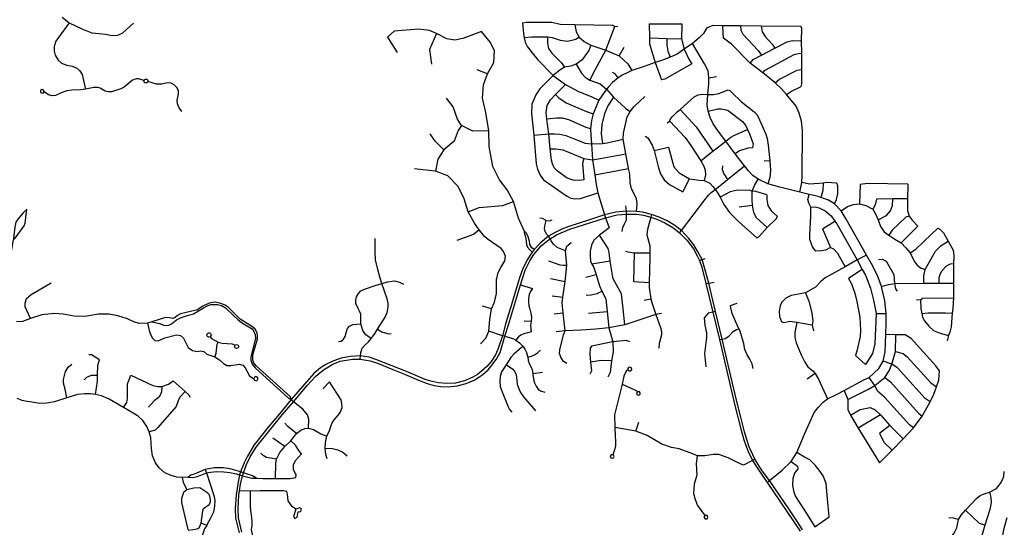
# Model space of a CAD drawing. Header units: millimetres. Extents: x 35 to 72953, y -43 to 70184.
# Tile 145 of 204: x 32210 to 37248, y 56156 to 58751. Entities that reach past the tile are written whole.
import ezdxf

# ---------------------------------------------------------------- set-up
doc = ezdxf.new("R2010")
doc.units = ezdxf.units.MM
doc.layers.add('roads_2', color=2, linetype='Continuous')
doc.layers.add('roads_3', color=3, linetype='Continuous')

msp = doc.modelspace()

# ---------------------------------------------------------------- linework, layer by layer
at = {"layer": 'roads_2'}
msp.add_lwpolyline([(37260.62, 56204.77), (37244.66, 56143.89), (37233.41, 56083.94), (37222.15, 56024.01), (37216.55, 55961.26), (37210, 55901.33), (37207.54, 55648.01), (37204.65, 55333.82), (37204.56, 55324.18), (37203.57, 55215.94), (37201.52, 54993.27), (37201.4, 54979.39), (37201.07, 54963.43), (37198.93, 54857.51), (37195.68, 54696.93), (37190.35, 54198.64), (37183.91, 53949.49), (37176.46, 53824.9), (37164.36, 53732.98)], dxfattribs=at)
at = {"layer": 'roads_3'}
for points in [[(32427.21, 58764.23), (32463.1, 58735.93), (32528.36, 58704.87), (32579.16, 58684.01), (32615.99, 58680.3), (32648.14, 58677.52), (32683.56, 58670.57), (32711.06, 58672.43), (32737.63, 58683.57), (32792.5, 58732.79)], [(32463.1, 58735.93), (32395.1, 58640.82), (32386.7, 58615.04), (32386.03, 58591.26), (32390.41, 58570.5), (32406.23, 58544.37), (32424.06, 58528.97), (32449.98, 58518.6), (32478.91, 58513.91), (32502.47, 58503.2), (32516.61, 58490.47), (32529.06, 58470.38), (32536.47, 58441.25), (32546.24, 58395.7)], [(34572.19, 58690.24), (34477.02, 58654.41), (34436.36, 58646.75), (34395.5, 58653.83), (34342.98, 58681.57), (34305.99, 58696.07), (34250.04, 58703.18), (34125.13, 58692.51), (34091.26, 58661.79), (34141.45, 58583.54)], [(34783.06, 58735.83), (34802.19, 58738.52), (34933.02, 58738.25), (34974.81, 58728.06), (35050.35, 58726.25), (35245.69, 58723.35), (35254.29, 58715.82), (35269.65, 58717.44)], [(34783.06, 58735.83), (34786.99, 58681.47), (34791.58, 58658.03), (34796.17, 58636.56), (34809.01, 58612.63), (34831.25, 58581.56), (34860.2, 58545.75), (34939.27, 58466.49), (35003.18, 58420.33), (35069.99, 58383.81), (35133.82, 58358.53), (35174.03, 58339.51)], [(35050.35, 58726.25), (35056.76, 58689.03), (35073.38, 58661.52), (35098.79, 58639.98), (35132.7, 58621.89), (35208.27, 58594.93), (35245.03, 58581.05), (35276.64, 58567.39), (35321.99, 58525.7), (35342.4, 58491.29)], [(35126.7, 58441.73), (35154.56, 58495.58), (35208.27, 58594.93), (35254.29, 58715.82)], [(35726.29, 58710.41), (35709.16, 58680.89), (35686.57, 58657.93), (35653.08, 58629.67), (35609.42, 58600.63), (35573.39, 58575.88), (35538.01, 58559.43), (35499.1, 58544.74), (35461.22, 58532.41), (35405.38, 58512.76), (35342.4, 58491.29), (35321.86, 58481.35), (35295.18, 58468.94), (35272.95, 58453.86), (35242.92, 58430.37), (35224.49, 58410.27), (35212.61, 58395.43), (35174.03, 58339.51), (35158.01, 58301.6), (35144.29, 58270.37), (35135.83, 58236.2), (35131.34, 58193.58), (35132.13, 58161.34), (35135.23, 58117.12), (35140.11, 58035.47), (35153.22, 57957.56), (35159.94, 57908.02), (35167.24, 57865.73), (35202.58, 57753.8)], [(35430.66, 58730.83), (35432.41, 58657.81), (35432.95, 58628.48), (35461.22, 58532.41), (35494.06, 58444.52)], [(35430.66, 58730.83), (35597.97, 58729.68)], [(35597.97, 58729.68), (35596.21, 58654.2), (35609.42, 58600.63), (35635.66, 58545.82), (35648.39, 58525.34)], [(35726.29, 58710.41), (35759.05, 58723.55), (35807.82, 58722.12), (35898, 58721.71), (36004.66, 58720.02), (36207.48, 58718.93)], [(36200.98, 57870.16), (36212.12, 57918.77), (36213.87, 57954.9), (36215.79, 58184.4), (36210.9, 58232.63), (36199.11, 58273.34), (36182.5, 58309.96), (36133.73, 58368.57), (36108.01, 58397.76), (36075.58, 58428.4), (36046.43, 58451.67), (36012.51, 58480.02), (35947.13, 58529.6), (35851.44, 58625.47), (35811.98, 58657.38), (35809.29, 58682.06), (35807.82, 58722.12)], [(35898, 58721.71), (35899.62, 58697.28), (35910.37, 58676.85), (35988.36, 58593.33), (36005.29, 58570.01)], [(36004.66, 58720.02), (36009.14, 58688.66), (36024.67, 58665.84), (36060.25, 58625.6), (36074.46, 58605.01)], [(36133.73, 58368.57), (36158.72, 58386.32), (36208.19, 58410.43), (36212.67, 58423.25), (36211.62, 58496.6), (36212.31, 58580.53), (36211.04, 58643.01), (36211.71, 58705.74), (36207.48, 58718.93)], [(34342.98, 58681.57), (34306.4, 58599.43), (34316.11, 58523.57)], [(34791, 57671.93), (34761.58, 57737.15), (34736.5, 57821.83), (34704.79, 57880.69), (34664.85, 57931.8), (34630.87, 58000.29), (34611.78, 58102.79), (34610.86, 58183.63), (34595.79, 58277.52), (34578.65, 58350.31), (34582.58, 58418.24), (34604.23, 58473.8), (34636.42, 58531.93), (34638.77, 58592.16), (34618.6, 58634.82), (34572.19, 58690.24)], [(35073.38, 58661.52), (35056.15, 58650.03), (35012.6, 58640.63), (34977.43, 58645.35), (34936.88, 58659.26), (34909.7, 58661.79), (34851.36, 58662.64), (34828.17, 58662.73), (34791.58, 58658.03)], [(34909.7, 58661.79), (34909.74, 58632.03), (34915.85, 58603.69), (34931.86, 58580.44), (34982.82, 58530.78), (34997.71, 58507.85)], [(35432.41, 58657.81), (35521.79, 58654.66), (35596.21, 58654.2)], [(35521.79, 58654.66), (35520.95, 58621.13), (35526.19, 58590.1), (35538.01, 58559.43)], [(35132.7, 58621.89), (35121.95, 58594.12), (35103.33, 58568.37), (35087.19, 58546.85), (35058.01, 58524.71), (35029.64, 58514.01), (34997.71, 58507.85), (34972.89, 58493.87), (34939.27, 58466.49), (34870.89, 58397.56), (34851.52, 58367.65), (34830.98, 58319.66), (34827.94, 58271.34), (34840.57, 58161.28), (34853.24, 58014.71), (34859.26, 57987.32), (34872.76, 57956.47), (34889.95, 57932.21), (35007.32, 57850.46), (35030.09, 57839.08), (35053.07, 57835.23), (35079.54, 57837.02), (35167.24, 57865.73)], [(35276.64, 58567.39), (35303.59, 58611.68)], [(36034.57, 56385.11), (36045.89, 56395.23), (36110.71, 56448.32), (36157.69, 56492.73), (36186.59, 56537.97), (36226.23, 56633.02), (36275.55, 56742.23), (36295.86, 56768.42), (36321.2, 56795.52), (36342.75, 56812.24), (36392.44, 56837.41), (36428.28, 56855.63), (36528.89, 56910.01), (36555.95, 56922.51), (36605.57, 56967.77), (36628.43, 57005.97), (36638.76, 57053.09), (36642.42, 57142.06), (36643.87, 57198.95), (36644.17, 57249.06), (36636.45, 57314.6), (36620.55, 57387.65), (36598.51, 57444.25), (36568.81, 57502.62), (36542.65, 57546.65), (36438.27, 57731.33), (36412.66, 57773.41), (36378.48, 57809.99), (36348.83, 57829.11), (36309.03, 57842.94), (36290.6, 57848.4), (36249.23, 57857.81), (36200.98, 57870.16), (36099.32, 57895.5), (36038.52, 57912.4), (35988.6, 57935.92), (35960.55, 57955.29), (35939.04, 57977.94), (35918.66, 58003.95), (35870.62, 58065.7), (35823.19, 58130.22), (35785.22, 58180.43), (35758.56, 58218.77), (35742.58, 58251.82), (35731.89, 58283.83), (35727.77, 58315.39), (35731.59, 58369.66), (35736.66, 58422.99), (35736.34, 58454.62), (35732.09, 58490.69), (35714.35, 58526.45), (35653.08, 58629.67)], [(35947.13, 58529.6), (35963.81, 58547.39), (36005.29, 58570.01), (36074.46, 58605.01), (36137.12, 58638.83), (36164.89, 58644.96), (36211.04, 58643.01)], [(36012.51, 58480.02), (36025.16, 58493.14), (36173.2, 58573.56), (36192.6, 58578.53), (36212.31, 58580.53)], [(35058.01, 58524.71), (35083.84, 58477.23), (35104.08, 58457.6), (35126.7, 58441.73), (35180.52, 58423.44), (35212.61, 58395.43), (35248.55, 58355.09), (35309.09, 58299.46), (35333.65, 58281.18)], [(35648.39, 58525.34), (35511.59, 58447.98), (35494.06, 58444.52)], [(32846.13, 58441.26), (32817.75, 58449.21), (32806.06, 58449.37), (32786.47, 58442.87), (32743.7, 58406.11), (32727.72, 58398.24), (32679.62, 58382.15), (32664.33, 58381.98), (32647.32, 58386.43), (32621.38, 58401.12), (32607.63, 58405.05), (32588.73, 58404.89), (32546.24, 58395.7), (32522.41, 58392.73), (32476.71, 58391.7), (32450.77, 58388.1), (32422.25, 58377.16), (32392.7, 58363.82), (32375.35, 58361.25), (32356.79, 58367.74), (32335.14, 58382.45), (32333.42, 58387.58), (32329.13, 58392.53), (32322.26, 58394.42), (32317.79, 58391.84), (32315.39, 58387.05), (32315.73, 58380.9), (32319, 58376.8), (32324.83, 58375.43), (32331.71, 58377.82), (32335.14, 58382.45)], [(34604.23, 58473.8), (34550.74, 58494.83)], [(35272.95, 58453.86), (35256.67, 58473.87), (35243.28, 58481.27)], [(35736.34, 58454.62), (35775.1, 58460.71)], [(36075.58, 58428.4), (36098.17, 58446.87), (36188.18, 58494.03), (36211.62, 58496.6)], [(32863.21, 58444.36), (32865.08, 58441.49), (32865.88, 58438.18), (32865.54, 58434.77), (32864.15, 58431.77), (32861.88, 58429.36), (32858.95, 58427.8), (32855.67, 58427.27), (32852.39, 58427.8), (32849.45, 58429.34), (32847.17, 58431.74), (32845.77, 58434.74), (32845.41, 58438.03), (32846.13, 58441.26), (32847.92, 58444.17), (32850.58, 58446.34), (32853.81, 58447.51), (32857.24, 58447.55), (32860.5, 58446.47), (32863.21, 58444.36)], [(33038.47, 58282.61), (33024.38, 58303.46), (33017.85, 58321.25), (33015.79, 58339.72), (33019.56, 58355.78), (33023, 58372.54), (33021.62, 58388.61), (33013.72, 58404), (33000.65, 58419.05), (32985.18, 58426.23), (32964.91, 58427.93), (32936.4, 58421.09), (32910.28, 58421.08), (32865.54, 58434.77)], [(35096.31, 57933.31), (35074.16, 57928.55), (35042.62, 57931.38), (35010.46, 57941.93), (34961.02, 57976.07), (34945.4, 57994.2), (34935.64, 58014.34), (34930.49, 58033.2), (34924.25, 58090.49), (34916.78, 58167.78), (34906.9, 58243.5), (34904.16, 58276.27), (34908.98, 58312.38), (34926.22, 58342.17), (34951.59, 58369.22), (35003.18, 58420.33)], [(34610.86, 58183.63), (34528.73, 58181.87), (34471.24, 58210.57), (34450.6, 58242.15), (34427.68, 58306.28), (34393.59, 58350.82)], [(34951.59, 58369.22), (34967.7, 58352.55), (35005.39, 58325.69), (35109.53, 58282.79), (35144.29, 58270.37)], [(35248.55, 58355.09), (35218.82, 58310.13), (35202.01, 58270.44), (35188.73, 58216.38), (35185.29, 58168.63), (35191.74, 58118.92)], [(35366.28, 57771.2), (35369.85, 57807.54), (35365.95, 57837.84), (35339.89, 57886.15), (35332.82, 57916.6), (35332.02, 57962.88), (35325.5, 57990.17), (35311.56, 58064.96), (35297.18, 58139.92), (35300.27, 58170.45), (35318.78, 58254.33), (35333.65, 58281.18), (35354.69, 58308), (35407.89, 58358.02)], [(35522.87, 58223.2), (35535.98, 58232.85), (35537.66, 58240.62), (35547.64, 58253.99), (35574.5, 58280.89), (35588.67, 58291.93), (35660.92, 58357.71), (35681.2, 58367.15), (35704.95, 58371.4), (35731.59, 58369.66), (35759.53, 58368.76), (35787.48, 58373.33), (35834.3, 58393.11)], [(35834.3, 58393.11), (35843.88, 58390.03), (35853.84, 58379.35), (35902.52, 58330.56), (35968.04, 58279.81), (35982.64, 58264.71), (35995.69, 58238.91), (36027.77, 58165.32), (36034.07, 58144.03), (36040.59, 58109.57), (36047.83, 58030.15), (36051.76, 57979.93), (36048.3, 57944.68), (36038.52, 57912.4)], [(35131.34, 58193.58), (35108.4, 58200.77), (35019.48, 58240.09), (34988.03, 58247.68), (34956.09, 58248.39), (34906.9, 58243.5)], [(35588.67, 58291.93), (35670.81, 58203.47), (35757.07, 58078.71)], [(35731.89, 58283.83), (35782.62, 58295.88), (35799.75, 58295.64), (35818.09, 58292.98), (35834.89, 58286.84), (35908.89, 58230.25), (35923.17, 58212.09), (35933.63, 58189.17), (35944.04, 58167.33), (35962.59, 58116.39), (35959.72, 58096.9)], [(34471.24, 58210.57), (34453.31, 58185.08), (34432.21, 58129.46), (34379.59, 58086.48), (34349.92, 58038.2), (34337.97, 57977.49)], [(35535.98, 58232.85), (35615.46, 58148.87), (35643.77, 58108.24), (35695.21, 58030.04), (35710.31, 58002.42), (35716.65, 57982.6), (35719.66, 57957.47), (35712.92, 57929.41)], [(34379.59, 58086.48), (34335.24, 58131.01), (34310.17, 58168.47)], [(34840.57, 58161.28), (34916.78, 58167.78), (34946.09, 58168.39), (34973.84, 58165.34), (35005.13, 58158.66), (35063.92, 58134.87), (35102.99, 58120.01), (35135.23, 58117.12), (35191.74, 58118.92), (35216.44, 58122.52), (35297.18, 58139.92)], [(35410.93, 58156.17), (35423.49, 58147.32), (35445.86, 58110.01), (35456.78, 58082.72), (35479.16, 57993.89), (35489.3, 57962.57), (35506.74, 57933.38), (35534.8, 57908.94), (35602.54, 57870.66), (35636.42, 57937.73)], [(35695.21, 58030.04), (35724.5, 58052.86), (35757.07, 58078.71), (35823.19, 58130.22), (35849, 58150.78), (35864.72, 58159.52), (35933.63, 58189.17)], [(35456.78, 58082.72), (35529.5, 58098.9)], [(35529.5, 58098.9), (35557.44, 57998.33), (35584.13, 57968.93), (35636.42, 57937.73), (35662, 57934.08), (35684.33, 57931.36), (35712.92, 57929.41), (35740.56, 57914.78), (35757.26, 57899.08), (35768.66, 57882.66), (35779.14, 57868.72), (35794.79, 57844.44), (35812.18, 57806.63), (35842.39, 57765.46), (35887.11, 57719.5), (35981.11, 57636.66)], [(35959.72, 58096.9), (35935.3, 58095.08), (35893.19, 58081.36), (35870.62, 58065.7)], [(34924.25, 58090.49), (34953.23, 58091.51), (34989.23, 58085.45), (35096.14, 58041.52), (35140.11, 58035.47), (35180.68, 58041.43), (35311.56, 58064.96)], [(35096.14, 58041.52), (35089.59, 58016.51), (35096.31, 57933.31)], [(35586, 57661.26), (35595.47, 57672.75), (35715.27, 57830.79), (35734.71, 57853.85), (35747.61, 57867.08), (35768.66, 57882.66), (35791.7, 57901.91), (35831.96, 57935.1), (35918.66, 58003.95)], [(35805.85, 58005), (35804.12, 57985), (35812.3, 57962.93), (35831.96, 57935.1)], [(36047.83, 58030.15), (36019.68, 58027.6)], [(34568.28, 57093.75), (34594.84, 57123.39), (34610.02, 57158.62), (34614.84, 57218.36), (34624.73, 57272.8), (34639.31, 57307.12), (34649.57, 57351.52), (34649.75, 57387.68), (34649.05, 57420.97), (34658.31, 57459.03), (34671.36, 57483.9), (34691.61, 57518.09), (34695.67, 57542.25), (34686.13, 57565.33), (34672.89, 57582.28), (34602.51, 57631.42), (34587.31, 57643.34), (34560.23, 57677.11), (34536.28, 57710.65), (34504.34, 57768.46), (34483.27, 57835.64), (34454.04, 57897.86), (34400.86, 57952.68), (34337.97, 57977.49), (34271.77, 57984.49), (34230.59, 57988.85)], [(35153.22, 57957.56), (35325.5, 57990.17)], [(36034.35, 57688.86), (35980.4, 57738.62), (35968.22, 57759.64), (35962.39, 57783.11), (35959.26, 57802.37), (35957.67, 57831.12), (35958.04, 57875.09), (35969.21, 57904.12), (35988.6, 57935.92)], [(36391.56, 57915.11), (36339.72, 57918.89), (36321.32, 57916.02), (36253.51, 57910.67), (36212.12, 57918.77)], [(36321.32, 57916.02), (36319.32, 57877.59), (36309.03, 57842.94)], [(36378.48, 57809.99), (36389.09, 57832.8), (36395.67, 57860.89), (36396.83, 57902.12), (36391.56, 57915.11)], [(36509.7, 57909.53), (36506.82, 57809.05)], [(36753.9, 57911.06), (36547.74, 57913.46), (36509.7, 57909.53)], [(36753.9, 57911.06), (36752.37, 57834.91), (36753.09, 57775.7), (36761.3, 57746.96), (36777.22, 57726.52), (36805.9, 57695.63)], [(36033.2, 57856.26), (35975.94, 57873.17), (35958.04, 57875.09), (35942.43, 57879.07), (35875.65, 57878.84), (35844.81, 57871.74), (35794.79, 57844.44)], [(36033.2, 57856.26), (36033.25, 57832.61), (36038.86, 57800.89), (36055.37, 57774.46), (36086.72, 57745.79)], [(36283.13, 57567.13), (36267.31, 57590.15), (36253.58, 57627.1), (36252.11, 57651.63), (36257.94, 57747.56), (36258.21, 57792.24), (36247.19, 57812.6), (36243.57, 57832.44), (36249.23, 57857.81)], [(34504.34, 57768.46), (34561.22, 57790.9), (34681.95, 57801.99), (34736.5, 57821.83)], [(35293, 57668.74), (35295.6, 57688.82), (35304.28, 57706.99), (35314.01, 57727.25), (35315.23, 57744.21), (35315.39, 57757.7), (35314.52, 57772.75), (35312.06, 57799.92)], [(35891.93, 57795.26), (35959.26, 57802.37)], [(36258.21, 57792.24), (36279.46, 57795.28), (36300.59, 57789.48), (36331.22, 57773.32), (36362.77, 57748.32), (36380.07, 57722.07), (36390.39, 57707.52), (36495.72, 57522.72), (36521.13, 57474.24), (36538.42, 57444.92), (36563.38, 57378.58), (36578.72, 57317.38), (36592.75, 57248.93), (36585.8, 57094.05), (36573.73, 57044.91), (36537.51, 56988.82)], [(36412.66, 57773.41), (36445.42, 57796.33), (36475.65, 57806.35), (36506.82, 57809.05), (36539.08, 57801.95), (36574.65, 57782.93), (36588.88, 57758.85), (36603.34, 57728.01), (36614.38, 57693.32), (36632.61, 57666.09), (36656.7, 57649.77), (36687.89, 57629.39), (36719.84, 57610.77), (36743.98, 57584.55), (36766.65, 57559.42), (36786.42, 57516.11), (36803.03, 57496.62), (36823.33, 57480.84), (36843.25, 57473.92)], [(36594.37, 57834.14), (36588.12, 57805.32), (36574.65, 57782.93)], [(36752.37, 57834.91), (36677.54, 57835.24), (36594.37, 57834.14)], [(36603.34, 57728.01), (36644.97, 57750.58), (36665.2, 57774.68), (36675.29, 57800.92), (36677.54, 57835.24)], [(32040.06, 57305.32), (32093.88, 57367.35), (32100.23, 57408.59), (32107.5, 57475.28), (32113.65, 57491.84), (32165.14, 57556.56), (32178.26, 57625.18), (32186.62, 57633.9), (32232, 57697.86), (32237.36, 57710.77), (32241.16, 57740.02), (32245.26, 57781.87), (32227.25, 57764.24), (32200.06, 57731.2), (32189.63, 57715.47), (32185.21, 57691.25), (32177.63, 57634.94), (32178.26, 57625.18)], [(36214.87, 56142.37), (36192.59, 56178.87), (36144.9, 56250.33), (36045.89, 56395.23), (36009.79, 56444.32), (35971.74, 56504.6), (35943.27, 56566.66), (35929.77, 56604.68), (35918.5, 56643.41), (35900.5, 56719.94), (35878.92, 56798.73), (35840.54, 56963.85), (35805.17, 57118.39), (35769.82, 57258.84), (35735.8, 57403.62), (35719.4, 57465.67), (35701.32, 57524.94), (35678.9, 57567.85), (35658.54, 57601.07), (35633.05, 57633.4), (35595.47, 57672.75), (35556.95, 57703.07), (35522.64, 57723.16), (35482.5, 57741.51), (35443.05, 57755.79), (35396.02, 57767.18), (35366.28, 57771.2), (35314.52, 57772.75), (35260.47, 57766.72), (35202.58, 57753.8), (35120.42, 57726.51), (35020.29, 57693.65), (34983.55, 57679.51), (34949.06, 57663.58), (34915.88, 57644.25), (34873.26, 57608.52), (34842.39, 57576.37), (34832.87, 57562.86), (34805.64, 57524.22), (34782.36, 57474.58), (34767.68, 57430.75), (34762.61, 57414.55), (34723.11, 57284.09), (34709.92, 57241.14), (34695.98, 57194.87)], [(34710.65, 57191.91), (34772.65, 57395.94), (34796.46, 57469.88), (34819.57, 57517.65), (34841.11, 57551.22), (34877.96, 57594.68), (34904.9, 57617.36), (34924.73, 57631.39), (34956.18, 57651.47), (35024.16, 57679.88), (35206.68, 57738.61), (35267.58, 57754.22), (35315.39, 57757.7), (35367.9, 57756.51), (35401.12, 57751.51), (35439.18, 57741.49), (35469.46, 57731.64), (35510.16, 57713.15), (35551.2, 57688.23), (35586, 57661.26), (35623.23, 57623.37), (35656.81, 57579.44), (35676.82, 57544.83), (35687.96, 57520.44), (35699.45, 57486.35), (35720.53, 57401.91), (35755.9, 57255.86), (35790.34, 57115.85), (35869.34, 56778.76), (35901.57, 56653.48), (35915.51, 56602.6), (35928.75, 56564.87), (35941.63, 56534.77), (35954.69, 56508.64), (35960.26, 56497.96), (35986.19, 56454.48), (36034.57, 56385.11), (36202.87, 56136.13)], [(35202.58, 57753.8), (35206.68, 57738.61), (35226.5, 57686.54), (35176.92, 57649.21), (35147.45, 57623.3), (35135.31, 57599.28), (35128.49, 57568.13), (35128.2, 57542.69), (35130.83, 57516.9), (35138.14, 57501.93), (35148.23, 57483.51), (35160, 57449.21), (35177.31, 57390.76), (35188.71, 57362.82), (35208.64, 57323.97), (35215.1, 57259.9), (35225.1, 57175.69), (35245.02, 57103.67), (35246.13, 57053.14), (35238.87, 57007.21), (35230.69, 56947.89), (35219.85, 56924.43)], [(35443.05, 57755.79), (35439.18, 57741.49), (35422.3, 57678.95), (35419.6, 57650.8), (35434.74, 57594.39), (35433.37, 57559.15), (35433.62, 57535.34), (35431.38, 57406.79), (35431.26, 57382.3), (35438.91, 57323.38), (35444.18, 57305.35), (35464.66, 57243.93), (35490.3, 57173.06), (35494.74, 57153.9), (35493.2, 57140.13), (35481.92, 57096.51), (35480.5, 57072.55)], [(35981.11, 57636.66), (35991.78, 57641.66), (36034.35, 57688.86), (36081.36, 57733.33), (36086.72, 57745.79)], [(36761.3, 57746.96), (36744.89, 57741.53), (36674.8, 57675.69), (36656.7, 57649.77)], [(34903.28, 57725.04), (34884.17, 57734.17), (34871.1, 57736.26)], [(34915.88, 57644.25), (34907.32, 57653.7), (34898.1, 57669.1), (34895.17, 57683.19), (34898.09, 57704.23), (34903.28, 57725.04)], [(34903.28, 57725.04), (34921.04, 57723.79), (34934.43, 57727.9)], [(36317.5, 57681.79), (36380.07, 57722.07)], [(36719.84, 57610.77), (36805.9, 57695.63)], [(34560.23, 57677.11), (34531.88, 57653.72), (34446.44, 57623.14)], [(34791, 57671.93), (34790.82, 57663.7), (34797.78, 57640.33), (34801.61, 57618.19), (34803.53, 57601.05), (34808.41, 57587.73), (34821.1, 57572.5), (34832.87, 57562.86)], [(34842.39, 57576.37), (34829.78, 57585.03), (34820.89, 57602.46), (34818.65, 57619.06), (34810.48, 57646.22), (34800.56, 57662.14), (34791, 57671.93)], [(35003.19, 57569.72), (34960.19, 57586.28), (34941.78, 57603.35), (34929.94, 57620.48), (34924.73, 57631.39), (34915.88, 57644.25)], [(35306.24, 57190.47), (35297.68, 57272.18), (35288.87, 57349.2), (35272.47, 57380.17), (35246.5, 57426.27), (35242.65, 57444.96), (35231.9, 57516.73), (35225.58, 57561.59), (35220.3, 57580.9), (35176.92, 57649.21)], [(36317.5, 57681.79), (36359.42, 57587.27), (36374.15, 57579.04), (36394.73, 57557.06), (36434.47, 57488.01)], [(36766.65, 57559.42), (36794.85, 57578.73), (36873.77, 57653.66), (36908.39, 57684.81)], [(36908.39, 57684.81), (36918.65, 57680.64), (36937.14, 57661.72), (36960.28, 57618.84), (36985.84, 57573.75), (36990.27, 57543.24), (36988.2, 57504.59), (36987.58, 57405.02), (36988.05, 57329.83), (36985.16, 57275.82), (36981.22, 57250.8), (36976.02, 57181.01), (36969.61, 57154.21), (36963.13, 57137.03), (36956.32, 57108.84)], [(33951.4, 57015), (33953.22, 57032.94), (33954.82, 57049.99), (33962.85, 57072.21), (33974.91, 57087.97), (33994.14, 57104.12), (34007.58, 57120.92), (34025.38, 57144.31), (34040.86, 57168.63), (34079.7, 57230.8), (34090.62, 57254.52), (34095.04, 57281.2), (34094.32, 57302.49), (34089.89, 57323.62), (34063.14, 57403.08), (34054.02, 57429.96), (34041.5, 57474.74), (34029.93, 57524.04), (34028.13, 57564.97), (34029.44, 57632.2)], [(35009.49, 56993.68), (34992.09, 57003.03), (34978.35, 57026.38), (34972.6, 57044.56), (34973.54, 57063.43), (34992.46, 57139.61), (35001.06, 57161.02), (34990.93, 57253.34), (34986.23, 57303.06), (34989.83, 57333.51), (35000.61, 57412.25), (35009.44, 57496.33), (35003.19, 57569.72), (35009.4, 57593.18), (35031.63, 57612.57)], [(36836.38, 57404.76), (36837.12, 57441.3), (36843.25, 57473.92), (36896.41, 57567.8), (36925.73, 57597.12), (36960.28, 57618.84)], [(35309.05, 57568.33), (35321.73, 57564.06), (35356.56, 57560.09), (35433.37, 57559.15)], [(35353.06, 57410.4), (35356.56, 57560.09)], [(36542.65, 57546.65), (36495.72, 57522.72), (36434.47, 57488.01), (36331.27, 57430.91), (36308.37, 57411.71), (36282.63, 57383.12), (36231.59, 57354.32), (36195.3, 57348.06), (36158.25, 57340.93), (36130.28, 57327.93), (36110.2, 57307.3), (36101.16, 57288.73), (36095.98, 57260.7), (36097.68, 57233.41), (36108.39, 57206.19)], [(36359.42, 57587.27), (36333.7, 57573.06), (36314.57, 57569.91), (36283.13, 57567.13)], [(34916.31, 57518.94), (34973.97, 57498.68), (34992.24, 57497.12), (35009.44, 57496.33)], [(35231.9, 57516.73), (35138.14, 57501.93)], [(35687.96, 57520.44), (35701.32, 57524.94), (35712.3, 57528.24), (35717.69, 57529.97)], [(36604.04, 57524.96), (36623.19, 57527.66), (36643.82, 57517.08), (36682.72, 57448.42), (36686.1, 57402.26), (36691.34, 57374.72), (36700.14, 57362.51)], [(36914.15, 57404.19), (36914.46, 57431.77), (36919.31, 57450.23), (36929.49, 57469.18), (36952.21, 57493.37), (36972.8, 57503.77), (36988.2, 57504.59)], [(35106.13, 57434.55), (35160, 57449.21)], [(36521.13, 57474.24), (36450.81, 57428.87)], [(32264.66, 57223.56), (32237.14, 57283.78), (32236.89, 57302.05), (32244.58, 57325.26), (32267.91, 57345.76), (32370.37, 57406.03)], [(34007.58, 57120.92), (33980.07, 57139.42), (33965.13, 57161.46), (33954.78, 57196.45), (33956.02, 57233.14), (33954.94, 57245.77), (33949.16, 57260.74), (33941.6, 57275.36), (33930.39, 57300.16), (33930.04, 57315), (33933.78, 57335.1), (33943.87, 57351.07), (33954.56, 57364.65), (33974.19, 57373.91), (34028.31, 57392.64), (34063.14, 57403.08), (34093.75, 57411.24), (34126.74, 57415.46), (34152.59, 57409.48), (34173.92, 57398.96)], [(34772.65, 57395.94), (34833.25, 57377.55)], [(34925.34, 57427.33), (35000.61, 57412.25)], [(35431.38, 57406.79), (35353.06, 57410.4)], [(35720.53, 57401.91), (35735.8, 57403.62), (35763.13, 57409.54)], [(36450.81, 57428.87), (36465.4, 57400.5), (36482.54, 57353.1), (36493.22, 57310.03), (36509.32, 57229.91), (36511.95, 57162.25), (36510.71, 57131.5), (36494.92, 57063.43), (36486.56, 57033.9)], [(36620.55, 57387.65), (36654.93, 57398.2), (36686.1, 57402.26), (36836.38, 57404.76), (36914.15, 57404.19), (36987.58, 57405.02)], [(34833.25, 57377.55), (34823.51, 57361.37), (34817.02, 57345.8), (34813.18, 57327.86), (34812.6, 57309.05), (34814.67, 57288.46), (34820, 57272.01), (34825.92, 57250.85), (34827.99, 57228.8), (34826.22, 57209.1), (34824.16, 57187.05), (34825.05, 57171.47), (34827.13, 57154.72)], [(34934.2, 57339.45), (34989.83, 57333.51)], [(35107.89, 57342.41), (35133.88, 57343.94), (35164.62, 57351.18), (35188.71, 57362.82)], [(36231.59, 57354.32), (36247.02, 57312.41), (36263.19, 57252.18), (36267.6, 57209.81), (36264.6, 57188.87), (36271, 57160.97)], [(33598.63, 56808.67), (33593.67, 56824.51), (33419.27, 56982.27), (33405.62, 56998.82), (33401.9, 57013.38), (33403.38, 57038.08), (33426.68, 57120.07), (33427.18, 57134.64), (33424.19, 57149.96), (33414.76, 57168.72), (33400.86, 57181.07), (33387.71, 57189.7), (33337.83, 57220.32), (33277.27, 57280.31), (33261.39, 57291.91), (33239.3, 57300.79), (33209.77, 57306.46), (33179.26, 57302.75), (33143.53, 57285.71), (33119.16, 57267.32), (33031.7, 57246.94), (33017.68, 57238.78), (33005.78, 57227.91), (32993.95, 57223.68), (32975.53, 57227.52), (32955.36, 57228.22), (32886.23, 57206.12)], [(32886.23, 57206.12), (32926.42, 57198.18), (32945.89, 57190.32), (32959.05, 57187.36), (32973.44, 57188.93), (32986.94, 57196.1), (33011.33, 57217.05), (33031.86, 57227.35), (33063.43, 57236.97), (33098.7, 57246.76), (33149.75, 57278.37), (33169.04, 57288.33), (33188.17, 57294.62), (33221.86, 57295.15), (33242.39, 57289.56), (33263.09, 57277.7), (33305.91, 57236.49), (33325.22, 57217.82), (33344.87, 57203.16), (33399.62, 57170.16), (33408.57, 57157.25), (33415.07, 57140.49), (33416.3, 57120.92), (33391.58, 57028.2), (33391.77, 57010.57), (33399.31, 56989.26), (33414.06, 56971.63), (33585.34, 56816.78), (33598.63, 56808.67)], [(35405.49, 57317.4), (35438.91, 57323.38)], [(35963.73, 56968.59), (35958.28, 56991.16), (35945.57, 57015.57), (35932.43, 57037.12), (35921.02, 57065.05), (35915.27, 57093.35), (35895.93, 57158.32), (35889, 57171.14), (35855.02, 57249.15), (35848.06, 57278.95), (35846.48, 57290.82), (35880.7, 57301.26)], [(36798.52, 57320.74), (36819.42, 57318.89), (36829.83, 57327.33), (36988.05, 57329.83)], [(36819.42, 57318.89), (36821.59, 57273.72), (36825.64, 57248.58), (36829.98, 57230.89), (36839.97, 57211.31), (36862.05, 57184.45), (36885.4, 57162.56), (36919.42, 57147.89), (36963.13, 57137.03)], [(32886.23, 57206.12), (32864.14, 57199.7), (32821.71, 57197.22), (32793.18, 57205.86), (32761.17, 57221.9), (32711.79, 57237.45), (32668.11, 57245.59), (32612.29, 57245.34), (32543.55, 57233.72), (32487.48, 57236.18), (32432.15, 57245.55), (32385.5, 57249.99), (32323.22, 57242.33), (32264.66, 57223.56), (32224.71, 57207.99), (32193.94, 57206.01)], [(34624.73, 57272.8), (34577.89, 57286.5)], [(34945.25, 57247.6), (34990.93, 57253.34)], [(35493.34, 57248.57), (35464.66, 57243.93), (35306.24, 57190.47), (35225.1, 57175.69), (35157.27, 57169.37), (35082.46, 57163.38), (35001.06, 57161.02), (34954.41, 57154.91)], [(35120.14, 57250.9), (35215.1, 57259.9)], [(35769.82, 57258.84), (35755.9, 57255.86), (35733.1, 57250.98), (35711.99, 57226.38), (35716.46, 57190.05), (35723.62, 57150.92), (35723.63, 57125.98), (35717.36, 57072.66), (35713.8, 57044.17), (35720.98, 56976.55)], [(36592.75, 57248.93), (36644.17, 57249.06)], [(36825.64, 57248.58), (36858, 57251.74), (36947.39, 57252.67), (36981.22, 57250.8)], [(32864.14, 57199.7), (32872.98, 57155.19), (32886.87, 57125.07), (32901.76, 57111.25), (32917.65, 57109.76), (32952.38, 57125.08), (33011.43, 57140.41), (33031.78, 57135.97), (33047.17, 57123.62), (33071, 57074.73), (33093.83, 57059.43), (33118.15, 57054.49), (33134.53, 57057.95), (33151.4, 57054.01), (33166.79, 57041.66), (33208.48, 57027.35), (33232.8, 57012.54), (33253.15, 56993.77), (33270.02, 56983.9), (33290.86, 56983.41), (33332.55, 56989.83), (33350.92, 56985.39), (33362.83, 56971.07), (33386.17, 56930.09), (33407.5, 56915.77), (33411.39, 56908.67), (33420.69, 56905.71), (33427.01, 56910.24), (33429.11, 56917.05), (33425.59, 56924.39), (33417.17, 56926.48), (33410.51, 56923.34), (33407.5, 56915.77)], [(33840.55, 57106.76), (33854.95, 57108.1), (33867.12, 57117.41), (33875.6, 57131.66), (33881.13, 57157.18), (33887.03, 57171.77), (33896.8, 57183.84), (33913.51, 57193.36), (33954.78, 57196.45)], [(34251.21, 56908.95), (34295.07, 56891.37), (34330.17, 56881.22), (34362.69, 56875.25), (34405.68, 56874.58), (34448.97, 56880.04), (34494.16, 56891.46), (34534.89, 56909.04), (34558.72, 56922.81), (34579.14, 56937.11), (34606.69, 56961.4), (34627.19, 56986.23), (34650.49, 57019.08), (34667.49, 57049.92), (34692.77, 57132.66), (34710.65, 57191.91)], [(34695.98, 57194.87), (34679.67, 57135.78), (34657.23, 57069.93), (34643.63, 57038.17), (34621.83, 57004.18), (34600.76, 56978.98), (34573.41, 56954.32), (34552.41, 56937.95), (34527.65, 56923.81), (34485.42, 56904.16), (34439.09, 56892.17), (34395.05, 56890.66), (34352.81, 56894.34), (34319.91, 56901.23), (34284.81, 56911.39), (34260.01, 56922.46)], [(34826.22, 57209.1), (34791.37, 57210.55)], [(36264.6, 57188.87), (36186.73, 57203.15), (36150.88, 57208.57), (36120.79, 57201.26), (36108.39, 57206.19)], [(36186.73, 57203.15), (36175.44, 57151.92), (36176.84, 57125.67), (36183.49, 57100.01), (36208.87, 57037.46), (36226.97, 56999.64), (36243.54, 56976.97), (36268.96, 56956.21), (36280.59, 56941.66), (36298.1, 56913.3), (36342.75, 56812.24)], [(33186.36, 57131.27), (33184.34, 57129.66), (33178.19, 57127.9), (33170, 57131.26), (33166.61, 57138.91), (33166.6, 57139.41), (33170, 57147.56), (33178.18, 57150.93), (33182.05, 57150.27), (33186.36, 57147.56), (33189.75, 57139.42), (33186.36, 57131.27)], [(34040.86, 57168.63), (34062.49, 57154.81), (34079.96, 57149.97), (34099.4, 57145.88), (34110.34, 57146.4)], [(34692.77, 57132.66), (34679.67, 57135.78), (34610.02, 57158.62)], [(34827.13, 57154.72), (34809.11, 57150.59), (34789.92, 57144.7), (34774.56, 57137.94), (34762.45, 57129.11), (34747.98, 57112.94)], [(35790.34, 57115.85), (35805.17, 57118.39), (35819.44, 57121.25), (35839.25, 57134.06), (35860.12, 57156.74), (35877.5, 57166.79), (35889, 57171.14)], [(36446.79, 56809.94), (36553.94, 56862.68), (36584.74, 56880.22), (36636.27, 56921.85), (36659.09, 56956.66), (36672.75, 56990), (36692.04, 57054.46), (36692.79, 57139.95)], [(36916.07, 56956.5), (36898.08, 56981.61), (36771.31, 57122.15), (36740.5, 57139.29), (36692.79, 57139.95), (36642.42, 57142.06)], [(33184.34, 57129.66), (33190.48, 57121.98), (33225.41, 57102.43), (33245.76, 57097.73), (33296.64, 57093.37), (33311.55, 57087.09)], [(33208.48, 57027.35), (33215.59, 57045.51), (33218.74, 57077.64), (33220.32, 57092.83), (33225.41, 57102.43)], [(33327.12, 57072.88), (33319.81, 57069.8), (33319.65, 57069.8), (33312.18, 57072.88), (33309.07, 57080.32), (33311.55, 57087.09), (33312.17, 57087.75), (33319.65, 57090.84), (33327.12, 57087.76), (33329.63, 57083.77), (33330.21, 57080.32), (33327.12, 57072.88)], [(34692.77, 57132.66), (34720.8, 57125.57), (34735.87, 57119.1), (34747.98, 57112.94), (34767.19, 57099.13), (34785.89, 57080.49), (34794.67, 57067.09), (34802.66, 57049.46), (34807.68, 57031.82), (34809.09, 57025.1), (34812.12, 57010.65), (34817.44, 56993.02), (34827.2, 56975.38), (34832.23, 56960.39), (34834.94, 56941.74), (34835.48, 56938.04), (34838.74, 56913.36), (34843.48, 56894.54), (34852.05, 56877.19), (34862.69, 56862.5), (34874.81, 56853.98), (34896.67, 56846.35)], [(35331.16, 57104.98), (35313.24, 57110.84), (35245.02, 57103.67), (35135.04, 57082.71)], [(32597.49, 56835.82), (32607.63, 56902.65), (32607.45, 56932.22), (32609.91, 56984.27), (32617.18, 57012.42), (32576.35, 57038.04), (32562.71, 57038.4)], [(34785.89, 57080.49), (34776.71, 57074.63), (34738.81, 57041.74), (34722.12, 57024.25), (34698.66, 56987.21), (34675.55, 56950.34), (34668.6, 56927.49), (34665.83, 56901.7), (34668.27, 56876.61), (34678.19, 56848.57), (34708.48, 56771.74), (34716.83, 56757.9), (34727.79, 56745.1)], [(34809.09, 57025.1), (34828.65, 57031.53), (34843.42, 57038.3), (34859.08, 57048.3), (34874.14, 57060.94)], [(35135.04, 57082.71), (35129.53, 57072.22), (35127.69, 57040.49), (35130.49, 57000.26), (35135.4, 56956.11), (35127.87, 56938.27)], [(36692.04, 57054.46), (36730.36, 57044.71), (36751.13, 57028.38), (36872.85, 56895.25), (36901.17, 56874.67)], [(32450.94, 56817.63), (32442.49, 56863.1), (32433.61, 56893.49), (32433.33, 56911.66), (32444.26, 56953.06), (32459.13, 56976.72), (32475.63, 56990.47)], [(34188.2, 56951.95), (34110.76, 56982.8), (34031.72, 57014.72), (33997.76, 57025.34), (33953.22, 57032.94), (33900.65, 57029.71), (33854.75, 57020.32), (33812.24, 57005.82), (33770, 56985.47), (33741.18, 56964.71), (33715.08, 56943), (33667.22, 56888.63), (33598.63, 56808.67), (33538.74, 56736.55), (33481.55, 56668.07), (33409.45, 56577.93), (33375.29, 56520.14), (33358.97, 56485.56), (33340.3, 56439.39)], [(33354.73, 56434.37), (33370.17, 56476.27), (33388.77, 56516.29), (33420.45, 56566.2), (33495.72, 56661.12), (33553.14, 56730.19), (33611.48, 56796.95), (33681.36, 56880.41), (33725.53, 56928.89), (33763.99, 56961.16), (33811.35, 56989.69), (33849.16, 57005.02), (33912.03, 57015.16), (33951.4, 57015), (34003.68, 57007.52), (34040.03, 56995.57), (34119.87, 56963.64), (34179.4, 56938.43)], [(34698.66, 56987.21), (34705.09, 56982.71), (34732.93, 56963.69), (34742.5, 56950.19), (34749.81, 56936.35), (34752.25, 56923.89), (34755.56, 56888.41), (34761.31, 56868.85), (34772.79, 56845.83), (34787.93, 56823.35), (34848.48, 56751.72)], [(35238.87, 57007.21), (35184.97, 57009.61), (35130.49, 57000.26)], [(36486.56, 57033.9), (36537.51, 56988.82)], [(36867.92, 56797.25), (36843.47, 56813.86), (36701.53, 56971.65), (36672.75, 56990), (36628.43, 57005.97)], [(34179.4, 56938.43), (34251.21, 56908.95)], [(34260.01, 56922.46), (34188.2, 56951.95)], [(34834.94, 56941.74), (34885.11, 56948.65)], [(35321.72, 56961.93), (35313.35, 56954.62), (35300.77, 56929.33), (35292.71, 56887.22), (35254.04, 56731.06), (35254.3, 56667.07), (35259.29, 56590.72), (35258.35, 56574.72), (35255.18, 56557.68), (35245.46, 56527.16)], [(35321.72, 56961.93), (35326.35, 56955.81), (35336.42, 56955.59), (35341.6, 56962.66), (35339.61, 56970.78), (35331.42, 56974.68), (35325.26, 56972.49), (35321.79, 56967.38), (35321.72, 56961.93)], [(36280.59, 56941.66), (36239.94, 56913.85)], [(36610.19, 56485.29), (36674.62, 56550.64), (36730.71, 56607.71), (36783.15, 56665.21), (36828.6, 56724.99), (36867.92, 56797.25), (36887.7, 56836.24), (36901.17, 56874.67), (36913.38, 56907.86), (36916.07, 56956.5)], [(32607.45, 56932.22), (32575.08, 56931.51), (32551.18, 56921.18), (32538.71, 56909.39)], [(32741.05, 56767.88), (32757.6, 56794.84), (32760.92, 56815.14), (32760.76, 56843.18), (32760.77, 56888.9), (32767.43, 56905.82), (32778.44, 56933.23)], [(32778.44, 56933.23), (32890.35, 56881.1), (32917.11, 56875.78), (32936.81, 56875.74), (32970.46, 56888.34), (32994.91, 56904.65)], [(32994.91, 56904.65), (33055.98, 56850.29), (33075.1, 56832.65), (33080.77, 56821.09)], [(33795.49, 56899.75), (33760.07, 56864.19)], [(33783.27, 56506.31), (33776.25, 56529), (33773.17, 56560.85), (33773.77, 56589.11), (33780.72, 56621.55), (33795.05, 56650.15), (33807.02, 56686.8), (33818.57, 56705.96), (33840.45, 56730.44), (33851.11, 56746.36), (33859.15, 56768.91), (33858.23, 56789.13), (33854.43, 56807.95), (33795.49, 56899.75)], [(35292.71, 56887.22), (35363.75, 56855.5), (35370.56, 56849.42)], [(36783.15, 56665.21), (36763.54, 56679.11), (36634.4, 56822.22), (36598.64, 56852.57), (36584.74, 56880.22), (36555.95, 56922.51)], [(36636.27, 56921.85), (36665.31, 56899.47), (36809.28, 56739.44), (36828.6, 56724.99)], [(33072.26, 56412.94), (33040.87, 56410.42), (33014.13, 56412.71), (32984.56, 56420.32), (32952.95, 56434.54), (32922.9, 56460.18), (32905.1, 56485.7), (32889.16, 56521.12), (32883.21, 56558.32), (32879.83, 56613.4), (32872.62, 56644.52), (32859.49, 56671.98), (32839.09, 56701.63), (32815.23, 56724.59), (32789.46, 56739.27), (32741.05, 56767.88), (32667.02, 56811.62), (32628.49, 56827.9), (32597.49, 56835.82), (32570.77, 56838.96), (32541.09, 56838.29), (32504.73, 56834.25), (32450.94, 56817.63), (32387.46, 56798.05), (32348.92, 56789.86), (32312.74, 56789.26), (32272.35, 56794.97), (32247.2, 56799.02), (32222.63, 56805.08), (32196.06, 56814.79)], [(32936.81, 56875.74), (32935.58, 56848.5), (32928.24, 56831.68), (32917.74, 56817.72), (32897.5, 56803.16), (32884.72, 56788.11), (32869.53, 56770.6)], [(33055.98, 56850.29), (33031.19, 56822.35), (33022.8, 56807.36), (33010.3, 56774.17), (32917.03, 56665.45), (32902.7, 56653.27), (32872.62, 56644.52)], [(35370.56, 56849.42), (35365.2, 56842.03), (35367.38, 56834.58), (35373.76, 56831.19), (35380.01, 56832.66), (35383.89, 56837.47), (35383.99, 56843.78), (35380.54, 56848.51), (35375.51, 56850.37), (35370.56, 56849.42)], [(36428.28, 56855.63), (36446.79, 56809.94), (36447.04, 56759.09), (36460.47, 56729.11), (36500.85, 56663.02), (36610.19, 56485.29)], [(33687.82, 56663.59), (33689.45, 56708.96), (33681.77, 56731.83), (33658.08, 56760.5), (33611.48, 56796.95), (33598.63, 56808.67)], [(36460.47, 56729.11), (36511.06, 56758.37), (36561.98, 56767.83), (36586.89, 56756.99), (36613.79, 56730.83), (36663.14, 56675.74), (36730.71, 56607.71)], [(33625.64, 56634.77), (33581.53, 56671.64), (33566.9, 56688.59)], [(35362.78, 56646.93), (35378.5, 56694.36)], [(36613.79, 56730.83), (36500.85, 56663.02)], [(33518.64, 56405.76), (33519.49, 56482.63), (33523.48, 56503.86), (33541.62, 56539.23), (33567.16, 56568.86), (33597.03, 56597.49), (33625.64, 56634.77), (33648.17, 56652.48), (33669.07, 56660.86), (33687.82, 56663.59), (33713.53, 56656.01), (33750.09, 56634.66), (33780.72, 56621.55)], [(35971.74, 56504.6), (35960.26, 56497.96), (35912.81, 56473.08), (35892.66, 56482.96), (35835.15, 56510.97), (35787.97, 56527.52), (35757.97, 56527.41), (35714.81, 56521.75), (35676.46, 56521.21), (35654.94, 56531.63), (35583.91, 56557.88), (35545.03, 56564.8), (35496.24, 56580.27), (35420.83, 56625.98), (35362.78, 56646.93), (35305.04, 56657.7), (35254.3, 56667.07)], [(36663.14, 56675.74), (36609.09, 56635.66)], [(36609.09, 56635.66), (36634.09, 56590.08), (36674.62, 56550.64)], [(33567.16, 56568.86), (33504.9, 56612.32)], [(33652.01, 56531.32), (33637.86, 56548.2), (33620.54, 56575.73), (33597.03, 56597.49)], [(33523.48, 56503.86), (33473.05, 56512.7), (33455.16, 56522.36), (33444.27, 56535.24)], [(33773.17, 56560.85), (33810.47, 56559.68), (33837, 56551.74), (33862.41, 56539.66), (33886.16, 56521.24)], [(36352.46, 56208.72), (36342.57, 56300.81), (36336.44, 56380.54), (36321.43, 56418.82), (36300.38, 56447.87), (36280.54, 56474.15), (36252.24, 56500.37), (36225.34, 56513.9), (36186.59, 56537.97)], [(33622.48, 56410.8), (33623.61, 56423.23), (33611.22, 56451.79), (33610.93, 56475.79), (33620.64, 56498.32), (33652.01, 56531.32)], [(35245.46, 56527.16), (35236.45, 56526.64), (35231.98, 56519.96), (35235.31, 56511.18), (35242.1, 56508.99), (35248.41, 56511.95), (35251.02, 56518.2), (35249.08, 56524.26), (35245.46, 56527.16)], [(35676.46, 56521.21), (35671.99, 56481.4), (35674.81, 56422.79), (35661.36, 56376.71), (35658.39, 56328.07), (35665.7, 56297.38), (35677.67, 56267.25), (35715.62, 56216.68)], [(36157.69, 56492.73), (36190.44, 56469.09), (36191.67, 56455.35), (36174.52, 56433.19), (36165.21, 56405.25), (36164.42, 56369.52), (36170.79, 56335.66), (36179.94, 56313.64), (36239.37, 56221.94), (36279.17, 56158.79)], [(33159.37, 56451.16), (33165.19, 56433.95), (33202.97, 56318.28), (33207.63, 56292.78), (33207.1, 56265.18), (33202, 56233.22), (33185.1, 56198.63), (33167.26, 56168.36), (33166.51, 56165.67), (33154.77, 56147.59), (33141.98, 56107.41), (33142, 56078.29), (33142.4, 56002.4), (33139.3, 55962.78), (33125.89, 55900.82), (33101.92, 55845.6), (33080.03, 55793.48), (33027.69, 55690.58), (33014.51, 55647.91), (33014.44, 55614.23), (33022.5, 55575.83), (33087.79, 55456.38), (33088.87, 55449.4), (33097.72, 55416.43)], [(33354.73, 56434.37), (33340.3, 56439.39), (33316.6, 56446.54), (33285.68, 56454.19), (33252.9, 56459.31), (33205.16, 56459.22), (33159.37, 56451.16), (33102.51, 56428.33), (33085.65, 56421.91), (33072.26, 56412.94)], [(33072.26, 56412.94), (33093.65, 56410.76), (33112.5, 56414.52), (33150.96, 56428.41), (33165.19, 56433.95), (33185.28, 56437.8), (33216.58, 56440.81), (33254.66, 56439.69), (33284.08, 56436.7), (33319.15, 56429.19), (33334.89, 56424.21), (33350.57, 56418.88)], [(33340.3, 56439.39), (33334.89, 56424.21), (33325.25, 56378.39), (33316.65, 56321.08), (33312.52, 56251.71), (33314.53, 56202.59), (33332.2, 56127.33)], [(33346.36, 56131.57), (33329.22, 56204.58), (33327.29, 56251.58), (33331.34, 56319.57), (33334.86, 56342.99), (33339.79, 56375.89), (33350.57, 56418.88), (33354.73, 56434.37)], [(33420.6, 56407.31), (33400.33, 56418.54), (33354.73, 56434.37)], [(36759.21, 56046.65), (36766.2, 56026.3), (36782.75, 56003.03), (36807.19, 55991.6), (36847.22, 55993.04), (36880.92, 56007), (36906.75, 56027.47), (36928.34, 56055.23), (36960.06, 56084.73), (36991.98, 56126.6), (37004.54, 56153.3), (37013.54, 56196.08), (37027.98, 56217.34), (37050.27, 56242.77), (37105.99, 56302.44), (37125.02, 56318.18), (37149.9, 56329.49), (37172.51, 56335.47), (37208.42, 56354.89), (37231.94, 56385.74), (37245.53, 56415.28), (37246.88, 56440.62)], [(33040.87, 56410.42), (33046.27, 56387.5), (33064.06, 56347.35)], [(33350.57, 56418.88), (33369.56, 56414.48), (33396.81, 56407.2), (33420.6, 56407.31)], [(33420.6, 56407.31), (33454.14, 56405.23), (33518.64, 56405.76), (33594.45, 56405.88), (33622.48, 56410.8)], [(33137.64, 56176.44), (33146.07, 56239.91), (33150.95, 56252.09), (33178.69, 56273.1), (33185.29, 56284.96), (33185.13, 56297.64), (33180.13, 56321.5), (33172.17, 56329.76), (33130.6, 56358.1), (33100.2, 56356.67), (33064.06, 56347.35), (33048.39, 56333.34), (33036.95, 56303.44), (33038.02, 56282.72), (33068.54, 56151.34), (33073.44, 56140.8), (33118.44, 56148.58), (33128.4, 56152.67), (33137.64, 56176.44)], [(33622.68, 56249.28), (33611.53, 56211.29), (33618.15, 56201.7), (33628.78, 56207.09), (33635.23, 56234.53), (33648.95, 56237.07), (33651.61, 56250.51), (33641.5, 56254.84), (33622.68, 56249.28), (33604.36, 56263.17), (33584.14, 56290.92), (33580.74, 56325.14), (33576.07, 56339.38), (33559.65, 56342.31), (33468.06, 56342.43), (33437.59, 56342.23), (33390.36, 56341.53), (33334.86, 56342.99)], [(33447.14, 56016.71), (33437.24, 56026.39), (33404.51, 56087.47), (33402.55, 56112.26), (33395.25, 56144.19), (33399.42, 56165.2), (33398.64, 56185.16), (33397.07, 56205.68), (33391.72, 56242.62), (33391.27, 56264.74), (33390.36, 56341.53)], [(37172.51, 56335.47), (37178.88, 56307.86), (37181.19, 56282.15), (37174.6, 56247.53), (37147.83, 56166.61), (37134.25, 56118.58), (37126.97, 56093.18), (37100.26, 56062.91), (37083.46, 56042.98), (37050.72, 55994.83), (37020.98, 55946.59), (36990.74, 55914.48), (36983.03, 55897.16), (36976.27, 55874.83), (36984.01, 55841.69), (37001.24, 55819.57), (37035.12, 55812.37)], [(37147.83, 56166.61), (37121.85, 56175.67), (37050.27, 56242.77)], [(35715.62, 56216.68), (35711.09, 56207.21), (35716.5, 56199.15), (35727.08, 56199.76), (35731.54, 56208.01), (35727.55, 56216.25), (35715.62, 56216.68)], [(36279.17, 56158.79), (36352.46, 56208.72)], [(37013.54, 56196.08), (36981.77, 56204.79), (36964.73, 56202.25)], [(33166.51, 56165.67), (33137.64, 56176.44)]]:
    msp.add_lwpolyline(points, dxfattribs=at)

doc.saveas('drawing.dxf')
